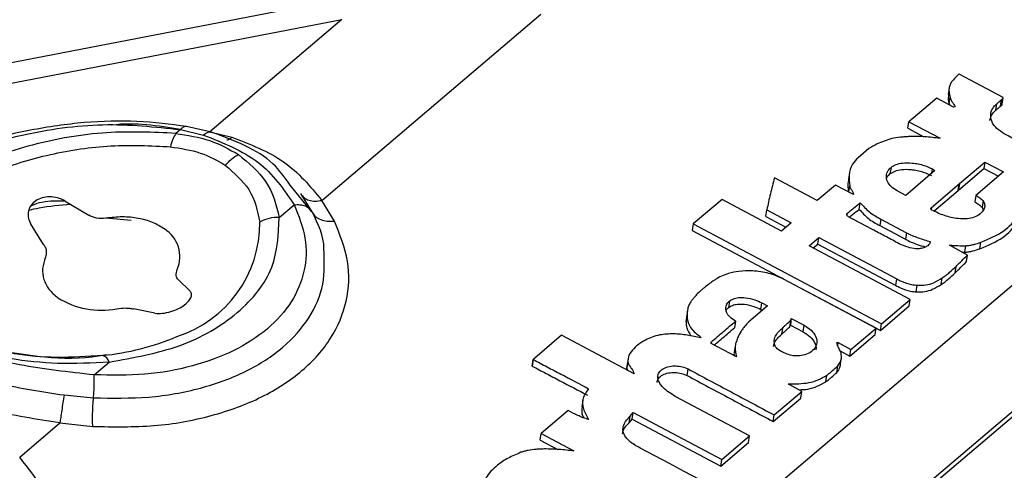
# Paper-space layout 'Sheet2' of a CAD drawing. Header units: millimetres. Extents: x 3 to 471, y 5 to 248.
# Tile 38 of 80: x 76.939 to 78.848, y 127.209 to 128.083. Entities that reach past the tile are written whole.
import ezdxf

# ---------------------------------------------------------------- set-up
doc = ezdxf.new("R2010")
doc.units = ezdxf.units.MM

psp = doc.layouts.new('Sheet2')

# ---------------------------------------------------------------- linework, layer by layer
at = {"color": 7, "linetype": 'Continuous', "lineweight": 25}
for p, q in [((77.5433, 128.1189), (75.2488, 127.6784)), ((75.2692, 127.6427), (77.5637, 128.0833)), ((77.5637, 128.0833), (77.3079, 127.8658)), ((77.5253, 127.7328), (77.9499, 128.0937)), ((78.8464, 127.9322), (78.7611, 127.9779)), ((78.7414, 127.9509), (78.7394, 127.9381)), ((78.7174, 127.9313), (78.6634, 127.8854)), ((78.7502, 127.9139), (78.7174, 127.9313)), ((78.7413, 127.9204), (78.7432, 127.9331)), ((78.841, 127.9153), (78.8429, 127.928)), ((78.8445, 127.9195), (78.8464, 127.9322)), ((77.0925, 126.063), (79.2781, 127.9208)), ((78.7413, 127.9204), (78.7421, 127.9181)), ((78.7531, 127.9145), (78.7502, 127.9139)), ((78.8319, 127.9076), (78.8339, 127.9203)), ((77.2509, 127.8702), (77.2421, 127.8628)), ((77.2509, 127.8702), (77.2961, 127.8596)), ((77.3111, 127.865), (77.263, 127.8761)), ((78.6615, 127.8726), (78.6634, 127.8854)), ((78.6615, 127.8726), (78.6924, 127.8562)), ((78.6634, 127.8854), (78.7239, 127.8532)), ((77.3079, 127.8658), (77.3507, 127.8555)), ((78.6288, 127.7969), (78.6268, 127.7841)), ((78.7599, 127.7527), (78.8089, 127.7944)), ((78.7618, 127.7654), (78.8109, 127.8071)), ((78.8109, 127.8071), (78.8089, 127.7944)), ((78.8089, 127.7944), (78.8369, 127.7795)), ((78.8109, 127.8071), (78.8468, 127.788)), ((78.4856, 127.7323), (78.4028, 127.7763)), ((78.5481, 127.7868), (78.5462, 127.7741)), ((78.7137, 127.7905), (78.6573, 127.7425)), ((78.8468, 127.788), (78.7934, 127.7426)), ((77.5061, 127.7108), (77.4639, 127.7626)), ((78.5212, 127.7626), (78.4856, 127.7323)), ((78.5561, 127.7445), (78.5212, 127.7626)), ((78.7072, 127.719), (78.7612, 127.7649)), ((78.7593, 127.7522), (78.7612, 127.7649)), ((78.7618, 127.7654), (78.7599, 127.7527)), ((78.7612, 127.7649), (78.7618, 127.7654)), ((77.5064, 127.7103), (77.4847, 127.7459)), ((78.3015, 127.7348), (78.2453, 127.6871)), ((78.4163, 127.6734), (78.3015, 127.7348)), ((78.6573, 127.7425), (78.6409, 127.7512)), ((78.7121, 127.7121), (78.7593, 127.7522)), ((78.7593, 127.7522), (78.7599, 127.7527)), ((78.7934, 127.7426), (78.7915, 127.7299)), ((77.0278, 127.7316), (77.0732, 127.7041)), ((77.4427, 127.6996), (77.4718, 127.7243)), ((77.5497, 127.6927), (77.5253, 127.7328)), ((78.5673, 127.7153), (78.5692, 127.728)), ((78.8072, 127.7323), (78.8053, 127.7196)), ((78.8053, 127.7196), (78.8075, 127.7141)), ((77.1553, 127.6935), (77.1063, 127.6983)), ((78.3862, 127.7015), (78.3882, 127.7142)), ((78.3862, 127.7015), (78.4251, 127.6809)), ((78.3882, 127.7142), (78.435, 127.6894)), ((78.6091, 127.6965), (78.6072, 127.6838)), ((78.6091, 127.6965), (78.6587, 127.6702)), ((76.9858, 127.6475), (76.9602, 127.6878)), ((78.2453, 127.6871), (78.2434, 127.6743)), ((78.2453, 127.6871), (78.6103, 127.4933)), ((78.435, 127.6894), (78.4163, 127.6734)), ((78.6072, 127.6838), (78.6568, 127.6575)), ((77.2856, 125.9821), (79.2781, 127.6757)), ((79.2781, 127.6646), (77.2936, 125.9778)), ((78.2434, 127.6743), (78.6084, 127.4806)), ((78.47, 127.6449), (78.4887, 127.6609)), ((78.4868, 127.6481), (78.4887, 127.6609)), ((78.4887, 127.6609), (78.6398, 127.5807)), ((78.6587, 127.6702), (78.6568, 127.6575)), ((78.6662, 127.5408), (78.47, 127.6449)), ((78.478, 127.6407), (78.4868, 127.6481)), ((78.4868, 127.6481), (78.6379, 127.5679)), ((78.777, 127.6268), (78.7422, 127.6457)), ((78.7719, 127.6322), (78.7738, 127.6449)), ((78.8013, 127.639), (78.8032, 127.6517)), ((78.767, 127.6322), (78.7719, 127.6322)), ((78.775, 127.6141), (78.777, 127.6268)), ((78.753, 127.5922), (78.7549, 127.6049)), ((78.726, 127.5699), (78.7279, 127.5826)), ((77.2473, 127.5788), (77.2693, 127.5576)), ((78.5999, 127.4851), (78.4205, 127.5803)), ((78.6379, 127.5679), (78.6398, 127.5807)), ((78.6778, 127.5554), (78.6798, 127.5681)), ((78.2511, 127.5484), (78.2514, 127.5502)), ((78.3154, 127.5374), (78.3135, 127.5247)), ((78.3896, 127.5282), (78.3524, 127.4966)), ((78.3767, 127.5212), (78.3786, 127.534)), ((78.3786, 127.534), (78.3896, 127.5282)), ((78.6084, 127.4806), (78.6642, 127.5281)), ((78.6103, 127.4933), (78.6662, 127.5408)), ((78.6642, 127.5281), (78.6662, 127.5408)), ((77.2017, 127.5139), (77.1598, 127.5222)), ((78.2315, 127.4971), (78.2334, 127.5098)), ((78.2325, 127.5065), (78.2315, 127.4971)), ((78.234, 127.5192), (78.2321, 127.5065)), ((78.3767, 127.5212), (78.3796, 127.5197)), ((78.3275, 127.4986), (78.3256, 127.4859)), ((78.4339, 127.4999), (78.432, 127.4872)), ((78.4355, 127.5038), (78.4336, 127.4911)), ((78.4336, 127.4911), (78.4586, 127.4778)), ((78.4355, 127.5038), (78.4606, 127.4905)), ((78.4586, 127.4778), (78.4606, 127.4905)), ((78.6084, 127.4806), (78.6103, 127.4933)), ((77.9897, 127.4711), (77.9379, 127.427)), ((78.1308, 127.3962), (77.9897, 127.4711)), ((78.4183, 127.4853), (78.4164, 127.4726)), ((78.5489, 127.4307), (78.5979, 127.4724)), ((78.5508, 127.4434), (78.5999, 127.4851)), ((78.5979, 127.4724), (78.5999, 127.4851)), ((78.3291, 127.4297), (78.2804, 127.4555)), ((78.3266, 127.4503), (78.3247, 127.4376)), ((78.5238, 127.4569), (78.5261, 127.457)), ((78.5254, 127.4521), (78.5261, 127.457)), ((78.5261, 127.457), (78.5508, 127.4434)), ((78.5299, 127.4411), (78.5489, 127.4307)), ((78.5311, 127.4156), (78.5331, 127.4283)), ((78.5489, 127.4307), (78.5508, 127.4434)), ((77.0837, 127.3944), (77.1128, 127.4192)), ((77.935, 127.4244), (77.9331, 127.4116)), ((77.9333, 127.4114), (77.9352, 127.4241)), ((78.1169, 127.4066), (78.1188, 127.4193)), ((78.1175, 127.4136), (78.1169, 127.4066)), ((78.1191, 127.4263), (78.1172, 127.4136)), ((78.5237, 127.3992), (78.5257, 127.412)), ((78.1169, 127.4066), (78.1184, 127.4028)), ((78.2333, 127.3931), (78.2352, 127.4058)), ((78.5022, 127.3809), (78.5041, 127.3937)), ((78.4561, 127.3623), (78.4324, 127.3748)), ((77.0254, 127.3554), (77.0825, 127.35)), ((78.3547, 127.276), (78.2118, 127.3519)), ((78.4024, 127.3166), (78.4561, 127.3623)), ((78.4542, 127.3495), (78.4561, 127.3623)), ((78.0311, 127.3451), (78.0292, 127.3324)), ((78.4005, 127.3039), (78.4542, 127.3495)), ((78.0027, 127.325), (77.9505, 127.2807)), ((78.121, 127.3014), (78.123, 127.3141)), ((78.123, 127.3141), (78.1291, 127.3212)), ((78.1272, 127.3085), (78.1291, 127.3212)), ((78.1291, 127.3212), (78.3007, 127.2301)), ((78.4005, 127.3039), (78.4024, 127.3166)), ((76.9394, 127.2348), (77.0174, 127.3011)), ((77.0174, 127.3011), (77.0811, 127.2944)), ((78.121, 127.3014), (78.1272, 127.3085)), ((78.1272, 127.3085), (78.2987, 127.2174)), ((77.9486, 127.2679), (77.9505, 127.2807)), ((77.9505, 127.2807), (78.0138, 127.2471)), ((78.3007, 127.2301), (78.3547, 127.276)), ((78.3527, 127.2633), (78.3547, 127.276)), ((77.9486, 127.2679), (77.9828, 127.2498)), ((78.2987, 127.2174), (78.3527, 127.2633)), ((78.2987, 127.2174), (78.3007, 127.2301))]:
    psp.add_line(p, q, dxfattribs=at)
at = {"color": 8, "linetype": 'Continuous', "lineweight": 25}
for p, q in [((78.7082, 127.7858), (78.7094, 127.7937)), ((78.547, 127.7492), (78.5487, 127.7609)), ((78.7072, 127.719), (78.7066, 127.7151)), ((78.5437, 127.7076), (78.5432, 127.7046)), ((78.2807, 127.4588), (78.2803, 127.4563))]:
    psp.add_line(p, q, dxfattribs=at)
at = {"color": 7, "linetype": 'Continuous', "lineweight": 25, "flags": 128}
for points in [[(78.586, 127.8334), (78.5807, 127.8289), (78.5755, 127.8245), (78.565, 127.8156)], [(78.256, 127.1922), (78.2277, 127.2072), (78.1994, 127.2223), (78.1427, 127.2524)]]:
    psp.add_lwpolyline(points, dxfattribs=at)
at = {"color": 7, "linetype": 'Continuous', "lineweight": 25}
for centre, radius, start, end in [((77.4391, 127.6291), 0.0706, 87.1132, 118.9935), ((77.1863, 127.6236), 0.0636, 336.8305, 57.7273), ((77.0971, 127.6773), 0.1575, 238.0174, 281.1768), ((77.0509, 127.9257), 0.4962, 275.731, 292.9324), ((77.0957, 127.4151), 0.0175, 13.4673, 74.5952)]:
    psp.add_arc(centre, radius, start, end, dxfattribs=at)
at = {"color": 8, "linetype": 'Continuous', "lineweight": 25}
psp.add_arc((77.1744, 127.6884), 0.2305, 287.6283, 0.5967, dxfattribs=at)
at = {"color": 7, "linetype": 'Continuous', "lineweight": 25}
for points, knots in [([(78.7555, 127.9731), (78.7503, 127.9676), (78.7402, 127.9572), (78.7407, 127.9422), (78.7428, 127.9346), (78.7432, 127.9331)], [0, 0, 0, 0, 0.468788, 0.896579, 1, 1, 1, 1]), ([(78.7611, 127.9779), (78.7607, 127.9775), (78.7597, 127.9767), (78.7579, 127.9751), (78.7564, 127.9739), (78.7555, 127.9731)], [0, 0, 0, 0, 0.250006, 0.500012, 1, 1, 1, 1]), ([(78.7405, 127.938), (78.7399, 127.9337), (78.7391, 127.9278), (78.7408, 127.9219), (78.7413, 127.9204)], [0, 0, 0, 0, 0.748702, 1, 1, 1, 1]), ([(78.7432, 127.9331), (78.7437, 127.9315), (78.7449, 127.9283), (78.7485, 127.9221), (78.7513, 127.9175), (78.7531, 127.9145)], [0, 0, 0, 0, 0.254028, 0.50758, 1, 1, 1, 1]), ([(78.8339, 127.9203), (78.8346, 127.9209), (78.8361, 127.9222), (78.8391, 127.9248), (78.8414, 127.9267), (78.8429, 127.928)], [0, 0, 0, 0, 0.250035, 0.50007, 1, 1, 1, 1]), ([(78.8429, 127.928), (78.8433, 127.9283), (78.8442, 127.929), (78.8455, 127.9303), (78.8463, 127.9314), (78.8464, 127.9321), (78.8464, 127.9322)], [0, 0, 0, 0, 0.278181, 0.556536, 0.950401, 1, 1, 1, 1]), ([(78.8207, 127.8879), (78.8215, 127.8916), (78.8231, 127.8988), (78.829, 127.9047), (78.8319, 127.9076)], [0, 0, 0, 0, 0.506975, 1, 1, 1, 1]), ([(78.8485, 127.8617), (78.8433, 127.865), (78.8329, 127.8717), (78.8236, 127.8849), (78.8209, 127.8986), (78.8248, 127.911), (78.831, 127.9174), (78.8339, 127.9203)], [0, 0, 0, 0, 0.204565, 0.408468, 0.625161, 0.830178, 1, 1, 1, 1]), ([(78.8319, 127.9076), (78.8327, 127.9082), (78.8342, 127.9095), (78.8372, 127.9121), (78.8395, 127.914), (78.841, 127.9153)], [0, 0, 0, 0, 0.250035, 0.50007, 1, 1, 1, 1]), ([(78.841, 127.9153), (78.8414, 127.9156), (78.8422, 127.9163), (78.8436, 127.9175), (78.8444, 127.9186), (78.8444, 127.9194), (78.8445, 127.9195)], [0, 0, 0, 0, 0.278181, 0.556536, 0.950401, 1, 1, 1, 1]), ([(77.263, 127.8761), (77.2314, 127.8802), (77.1682, 127.8885), (77.064, 127.8857), (76.9606, 127.8701), (76.89, 127.8545), (76.859, 127.8417), (76.8583, 127.8414)], [0, 0, 0, 0, 0.247456, 0.495363, 0.744102, 0.994027, 1, 1, 1, 1]), ([(76.7673, 127.4592), (76.7311, 127.4756), (76.659, 127.5083), (76.6121, 127.5834), (76.62, 127.6658), (76.6846, 127.7469), (76.7967, 127.816), (76.9417, 127.8636), (77.1031, 127.8859), (77.2015, 127.8754), (77.2509, 127.8702)], [0, 0, 0, 0, 0.126102, 0.251494, 0.376031, 0.5, 0.623969, 0.748507, 0.873898, 1, 1, 1, 1]), ([(77.2421, 127.8628), (77.1978, 127.8648), (77.1065, 127.869), (76.9614, 127.8437), (76.8323, 127.7971), (76.7339, 127.7344), (76.6734, 127.6621), (76.6588, 127.5865), (76.6915, 127.5162), (76.7484, 127.4828), (76.776, 127.4666)], [0, 0, 0, 0, 0.121431, 0.25, 0.378569, 0.5, 0.621431, 0.75, 0.878569, 1, 1, 1, 1]), ([(77.2421, 127.8628), (77.2401, 127.8594), (77.236, 127.8525), (77.2331, 127.8421), (77.2316, 127.8368)], [0, 0, 0, 0, 0.5000664, 1, 1, 1, 1]), ([(77.2421, 127.8628), (77.2649, 127.8592), (77.3107, 127.8519), (77.3459, 127.8318), (77.3635, 127.8217)], [0, 0, 0, 0, 0.49796, 1, 1, 1, 1]), ([(77.2961, 127.8596), (77.3341, 127.8444), (77.4107, 127.8136), (77.4513, 127.7542), (77.4718, 127.7243)], [0, 0, 0, 0, 0.4962147, 1, 1, 1, 1]), ([(77.4639, 127.7626), (77.4536, 127.777), (77.4194, 127.825), (77.3563, 127.8484), (77.3123, 127.8647)], [0, 0, 0, 0, 0.301025, 1, 1, 1, 1]), ([(77.3507, 127.8555), (77.3863, 127.8417), (77.4584, 127.8136), (77.5028, 127.76), (77.5253, 127.7328)], [0, 0, 0, 0, 0.494257, 1, 1, 1, 1]), ([(78.6301, 127.8526), (78.6252, 127.8511), (78.6154, 127.8481), (78.6003, 127.8418), (78.5912, 127.8364), (78.586, 127.8334)], [0, 0, 0, 0, 0.302926, 0.603819, 1, 1, 1, 1]), ([(78.665, 127.8565), (78.662, 127.8564), (78.6559, 127.856), (78.6441, 127.8552), (78.6356, 127.8537), (78.6301, 127.8526)], [0, 0, 0, 0, 0.252028, 0.50411, 1, 1, 1, 1]), ([(78.7239, 127.8532), (78.7189, 127.8537), (78.709, 127.8548), (78.6892, 127.8569), (78.6746, 127.8567), (78.665, 127.8565)], [0, 0, 0, 0, 0.2524996, 0.5050207, 1, 1, 1, 1]), ([(78.9686, 127.7979), (78.9586, 127.8032), (78.9385, 127.8138), (78.8985, 127.8351), (78.8685, 127.851), (78.8485, 127.8617)], [0, 0, 0, 0, 0.250004, 0.500007, 1, 1, 1, 1]), ([(77.2316, 127.8368), (77.2517, 127.8337), (77.2922, 127.8275), (77.3228, 127.8097), (77.3382, 127.8007)], [0, 0, 0, 0, 0.49777, 1, 1, 1, 1]), ([(77.3382, 127.8007), (77.3421, 127.8051), (77.3499, 127.814), (77.359, 127.8191), (77.3635, 127.8217)], [0, 0, 0, 0, 0.5, 1, 1, 1, 1]), ([(77.3635, 127.8217), (77.3834, 127.8052), (77.4252, 127.7703), (77.4367, 127.7239), (77.4427, 127.6996)], [0, 0, 0, 0, 0.475174, 1, 1, 1, 1]), ([(78.565, 127.8156), (78.561, 127.8115), (78.5513, 127.8017), (78.5463, 127.7825), (78.5479, 127.768), (78.5487, 127.7609)], [0, 0, 0, 0, 0.2615845, 0.634126, 1, 1, 1, 1]), ([(77.3382, 127.8007), (77.3554, 127.7858), (77.3918, 127.7542), (77.4004, 127.7127), (77.4049, 127.6908)], [0, 0, 0, 0, 0.471767, 1, 1, 1, 1]), ([(78.6409, 127.7512), (78.6367, 127.7539), (78.6285, 127.7592), (78.6211, 127.7696), (78.619, 127.7805), (78.622, 127.79), (78.6267, 127.7948), (78.6288, 127.7969)], [0, 0, 0, 0, 0.2089987, 0.4173959, 0.6366015, 0.845091, 1, 1, 1, 1]), ([(78.6268, 127.7841), (78.6299, 127.7861), (78.636, 127.7902), (78.6504, 127.7933), (78.6694, 127.7931), (78.69, 127.789), (78.7022, 127.7834), (78.7074, 127.781)], [0, 0, 0, 0, 0.156592, 0.31262, 0.524779, 0.797791, 1, 1, 1, 1]), ([(78.6288, 127.7969), (78.6318, 127.7989), (78.6379, 127.8029), (78.6523, 127.806), (78.6713, 127.8058), (78.6919, 127.8017), (78.7042, 127.7961), (78.7094, 127.7937)], [0, 0, 0, 0, 0.156592, 0.31262, 0.524779, 0.797791, 1, 1, 1, 1]), ([(78.7094, 127.7937), (78.7098, 127.7935), (78.7104, 127.7932), (78.7111, 127.7926), (78.7113, 127.792), (78.7116, 127.7914), (78.7125, 127.7909), (78.7132, 127.7907), (78.7137, 127.7905)], [0, 0, 0, 0, 0.2148233, 0.3558154, 0.4954621, 0.6359424, 0.7577148, 1, 1, 1, 1]), ([(78.4028, 127.7763), (78.4015, 127.7711), (78.399, 127.7608), (78.3933, 127.7402), (78.3902, 127.7246), (78.3882, 127.7142)], [0, 0, 0, 0, 0.250814, 0.5016074, 1, 1, 1, 1]), ([(78.5471, 127.7739), (78.5466, 127.7724), (78.5437, 127.7643), (78.5454, 127.7554), (78.5468, 127.7482)], [0, 0, 0, 0, 0.1744, 1, 1, 1, 1]), ([(78.6208, 127.7762), (78.6209, 127.7767), (78.6218, 127.7797), (78.6246, 127.7821), (78.6268, 127.7841)], [0, 0, 0, 0, 0.178673, 1, 1, 1, 1]), ([(78.5487, 127.7609), (78.5494, 127.7589), (78.5505, 127.7551), (78.5545, 127.7498), (78.5556, 127.7463), (78.5561, 127.7445)], [0, 0, 0, 0, 0.361536, 0.679104, 1, 1, 1, 1]), ([(77.0278, 127.7316), (77.0229, 127.7339), (77.0135, 127.7385), (76.9975, 127.7404), (76.9828, 127.7383), (76.9702, 127.7325), (76.9608, 127.7235), (76.9558, 127.7124), (76.955, 127.6999), (76.9584, 127.692), (76.9602, 127.6878)], [0, 0, 0, 0, 0.138248, 0.266041, 0.388638, 0.506414, 0.624709, 0.748347, 0.865406, 1, 1, 1, 1]), ([(77.4847, 127.7459), (77.4865, 127.7431), (77.4903, 127.7376), (77.5, 127.7326), (77.5119, 127.7306), (77.5209, 127.7321), (77.5253, 127.7328)], [0, 0, 0, 0, 0.244956, 0.49966, 0.754544, 1, 1, 1, 1]), ([(78.7934, 127.7426), (78.7947, 127.7418), (78.7971, 127.74), (78.8021, 127.7368), (78.8052, 127.7341), (78.8072, 127.7323)], [0, 0, 0, 0, 0.2612118, 0.5224326, 1, 1, 1, 1]), ([(76.9573, 127.7139), (76.9638, 127.7154), (76.99, 127.7217), (77.0176, 127.7237), (77.0383, 127.7252)], [0, 0, 0, 0, 0.24874, 1, 1, 1, 1]), ([(77.0248, 127.7315), (77.0182, 127.7315), (76.9971, 127.7317), (76.9746, 127.7283), (76.9617, 127.7221), (76.9609, 127.7217)], [0, 0, 0, 0, 0.298169, 0.955972, 1, 1, 1, 1]), ([(77.4718, 127.7243), (77.4803, 127.7027), (77.4974, 127.6597), (77.4941, 127.5951), (77.4694, 127.535), (77.4228, 127.4823), (77.3573, 127.4397), (77.276, 127.4097), (77.1832, 127.3926), (77.1169, 127.3938), (77.0837, 127.3944)], [0, 0, 0, 0, 0.125736, 0.250914, 0.375596, 0.5, 0.624404, 0.749086, 0.874264, 1, 1, 1, 1]), ([(77.4718, 127.7243), (77.4755, 127.7245), (77.4832, 127.725), (77.4933, 127.7224), (77.5016, 127.7176), (77.5048, 127.7127), (77.5064, 127.7103)], [0, 0, 0, 0, 0.2448534, 0.4996339, 0.7546082, 1, 1, 1, 1]), ([(78.5437, 127.7076), (78.5457, 127.7093), (78.5497, 127.7129), (78.5584, 127.7196), (78.5649, 127.7247), (78.5692, 127.728)], [0, 0, 0, 0, 0.250223, 0.500396, 1, 1, 1, 1]), ([(78.5479, 127.7001), (78.55, 127.7018), (78.5564, 127.7069), (78.563, 127.712), (78.5673, 127.7153)], [0, 0, 0, 0, 0.3325119, 1, 1, 1, 1]), ([(78.5673, 127.7153), (78.57, 127.7123), (78.5755, 127.7063), (78.5872, 127.6949), (78.5992, 127.6882), (78.6072, 127.6838)], [0, 0, 0, 0, 0.255748, 0.511999, 1, 1, 1, 1]), ([(78.5692, 127.728), (78.572, 127.725), (78.5774, 127.7191), (78.5891, 127.7076), (78.6012, 127.7009), (78.6091, 127.6965)], [0, 0, 0, 0, 0.255748, 0.511999, 1, 1, 1, 1]), ([(78.7079, 127.7139), (78.7076, 127.7141), (78.7069, 127.7145), (78.7063, 127.7156), (78.7061, 127.7168), (78.7064, 127.7181), (78.707, 127.7188), (78.7072, 127.719)], [0, 0, 0, 0, 0.134229, 0.305409, 0.560899, 0.827376, 1, 1, 1, 1]), ([(78.7915, 127.7299), (78.7927, 127.729), (78.7952, 127.7273), (78.8002, 127.724), (78.8033, 127.7213), (78.8053, 127.7196)], [0, 0, 0, 0, 0.261212, 0.522433, 1, 1, 1, 1]), ([(78.8072, 127.7323), (78.8085, 127.7298), (78.8112, 127.7246), (78.8102, 127.7161), (78.8054, 127.7102), (78.8016, 127.7069), (78.8007, 127.706)], [0, 0, 0, 0, 0.271435, 0.542815, 0.883379, 1, 1, 1, 1]), ([(78.8032, 127.6517), (78.819, 127.6583), (78.8486, 127.6709), (78.8715, 127.6957), (78.8777, 127.7115), (78.8797, 127.7167)], [0, 0, 0, 0, 0.432677, 0.815464, 1, 1, 1, 1]), ([(77.1063, 127.6983), (77.1001, 127.6978), (77.0882, 127.6969), (77.0781, 127.7018), (77.0732, 127.7041)], [0, 0, 0, 0, 0.515195, 1, 1, 1, 1]), ([(77.1128, 127.4192), (77.16, 127.4277), (77.2571, 127.4453), (77.3679, 127.5115), (77.4382, 127.5992), (77.4412, 127.6667), (77.4427, 127.6996)], [0, 0, 0, 0, 0.24292, 0.5, 0.75708, 1, 1, 1, 1]), ([(77.5064, 127.7103), (77.5083, 127.7073), (77.5123, 127.7011), (77.5227, 127.6951), (77.5354, 127.6918), (77.545, 127.6924), (77.5497, 127.6927)], [0, 0, 0, 0, 0.245123, 0.5, 0.754877, 1, 1, 1, 1]), ([(77.5291, 127.6398), (77.5291, 127.6399), (77.5298, 127.6631), (77.5181, 127.6867), (77.5064, 127.7103)], [0, 0, 0, 0, 0.002137, 1, 1, 1, 1]), ([(78.5463, 127.701), (78.5458, 127.7013), (78.5444, 127.7022), (78.5432, 127.704), (78.5428, 127.7057), (78.5431, 127.707), (78.5435, 127.7074), (78.5437, 127.7076)], [0, 0, 0, 0, 0.192672, 0.476086, 0.764456, 0.921399, 1, 1, 1, 1]), ([(78.6446, 127.6488), (78.6364, 127.6532), (78.62, 127.6618), (78.5871, 127.6792), (78.5626, 127.6923), (78.5463, 127.701)], [0, 0, 0, 0, 0.250005, 0.500011, 1, 1, 1, 1]), ([(78.8007, 127.706), (78.7974, 127.7039), (78.7909, 127.6995), (78.776, 127.6963), (78.7558, 127.697), (78.7317, 127.7027), (78.7159, 127.7101), (78.7079, 127.7139)], [0, 0, 0, 0, 0.1459648, 0.2920901, 0.4669198, 0.7290109, 1, 1, 1, 1]), ([(78.8013, 127.639), (78.817, 127.6456), (78.8467, 127.6582), (78.8696, 127.683), (78.8758, 127.6988), (78.8778, 127.704)], [0, 0, 0, 0, 0.432677, 0.815464, 1, 1, 1, 1]), ([(77.0811, 127.2944), (77.1211, 127.2937), (77.2011, 127.2922), (77.313, 127.3128), (77.4113, 127.3491), (77.4905, 127.4006), (77.5468, 127.4643), (77.5766, 127.5369), (77.5806, 127.6148), (77.56, 127.6667), (77.5497, 127.6927)], [0, 0, 0, 0, 0.125367, 0.250646, 0.375443, 0.500007, 0.624572, 0.749368, 0.874651, 1, 1, 1, 1]), ([(78.6568, 127.6575), (78.6604, 127.6556), (78.6675, 127.6519), (78.6806, 127.6468), (78.6902, 127.6441), (78.6957, 127.6425)], [0, 0, 0, 0, 0.2989523, 0.5982591, 1, 1, 1, 1]), ([(78.6587, 127.6702), (78.6623, 127.6684), (78.6694, 127.6647), (78.6849, 127.6587), (78.697, 127.6552), (78.705, 127.653)], [0, 0, 0, 0, 0.2536982, 0.5076972, 1, 1, 1, 1]), ([(76.9858, 127.6475), (76.9871, 127.6454), (76.9897, 127.6411), (76.9919, 127.6325), (76.9903, 127.6264), (76.9892, 127.6225)], [0, 0, 0, 0, 0.262427, 0.526596, 1, 1, 1, 1]), ([(78.6999, 127.6449), (78.6979, 127.6435), (78.694, 127.6408), (78.6855, 127.6389), (78.6746, 127.6389), (78.66, 127.6416), (78.6502, 127.6462), (78.6446, 127.6488)], [0, 0, 0, 0, 0.149055, 0.298, 0.4465, 0.685153, 1, 1, 1, 1]), ([(78.705, 127.653), (78.7048, 127.6522), (78.7044, 127.6506), (78.7029, 127.6478), (78.701, 127.646), (78.6999, 127.6449)], [0, 0, 0, 0, 0.265688, 0.53099, 1, 1, 1, 1]), ([(78.7422, 127.6457), (78.7449, 127.6457), (78.7502, 127.6456), (78.7608, 127.6448), (78.7686, 127.6448), (78.7738, 127.6449)], [0, 0, 0, 0, 0.2536373, 0.5068175, 1, 1, 1, 1]), ([(78.7719, 127.6322), (78.7746, 127.6324), (78.78, 127.633), (78.7899, 127.6353), (78.7968, 127.6375), (78.8013, 127.639)], [0, 0, 0, 0, 0.255436, 0.510577, 1, 1, 1, 1]), ([(78.7738, 127.6449), (78.7765, 127.6452), (78.7819, 127.6457), (78.7918, 127.648), (78.7987, 127.6502), (78.8032, 127.6517)], [0, 0, 0, 0, 0.255436, 0.510577, 1, 1, 1, 1]), ([(78.7549, 127.6049), (78.7568, 127.6067), (78.7605, 127.6103), (78.7678, 127.6177), (78.7733, 127.6232), (78.777, 127.6268)], [0, 0, 0, 0, 0.250087, 0.500164, 1, 1, 1, 1]), ([(78.7279, 127.5826), (78.7305, 127.5843), (78.7356, 127.5877), (78.7446, 127.5952), (78.7508, 127.601), (78.7549, 127.6049)], [0, 0, 0, 0, 0.251905, 0.50368, 1, 1, 1, 1]), ([(78.753, 127.5922), (78.7549, 127.594), (78.7586, 127.5976), (78.7659, 127.605), (78.7714, 127.6104), (78.775, 127.6141)], [0, 0, 0, 0, 0.250087, 0.500164, 1, 1, 1, 1]), ([(77.2473, 127.5788), (77.2462, 127.58), (77.244, 127.5824), (77.2419, 127.5888), (77.2436, 127.5946), (77.2447, 127.5986)], [0, 0, 0, 0, 0.2441039, 0.4895325, 1, 1, 1, 1]), ([(78.3339, 127.5952), (78.3271, 127.5941), (78.3096, 127.5911), (78.2888, 127.5804), (78.2763, 127.5709), (78.2707, 127.5667)], [0, 0, 0, 0, 0.2617566, 0.668256, 1, 1, 1, 1]), ([(78.4205, 127.5803), (78.4111, 127.5843), (78.3924, 127.5924), (78.3616, 127.597), (78.3426, 127.5958), (78.3339, 127.5952)], [0, 0, 0, 0, 0.351977, 0.702723, 1, 1, 1, 1]), ([(78.6798, 127.5681), (78.6854, 127.5681), (78.6968, 127.568), (78.7136, 127.5733), (78.7226, 127.5792), (78.7279, 127.5826)], [0, 0, 0, 0, 0.29323, 0.585483, 1, 1, 1, 1]), ([(78.726, 127.5699), (78.7285, 127.5716), (78.7337, 127.575), (78.7427, 127.5825), (78.7489, 127.5883), (78.753, 127.5922)], [0, 0, 0, 0, 0.251905, 0.50368, 1, 1, 1, 1]), ([(78.2707, 127.5667), (78.269, 127.5654), (78.2656, 127.5627), (78.2594, 127.5571), (78.2546, 127.553), (78.2514, 127.5502)], [0, 0, 0, 0, 0.250891, 0.501668, 1, 1, 1, 1]), ([(78.6379, 127.5679), (78.641, 127.5663), (78.6497, 127.5617), (78.6634, 127.5569), (78.6741, 127.5558), (78.6778, 127.5554)], [0, 0, 0, 0, 0.258439, 0.737124, 1, 1, 1, 1]), ([(78.6398, 127.5807), (78.6429, 127.579), (78.6516, 127.5744), (78.6653, 127.5696), (78.676, 127.5685), (78.6798, 127.5681)], [0, 0, 0, 0, 0.258439, 0.737124, 1, 1, 1, 1]), ([(78.6778, 127.5554), (78.6835, 127.5554), (78.6949, 127.5553), (78.7117, 127.5606), (78.7207, 127.5665), (78.726, 127.5699)], [0, 0, 0, 0, 0.29323, 0.585483, 1, 1, 1, 1]), ([(77.2017, 127.5139), (77.2064, 127.5137), (77.2157, 127.5132), (77.2321, 127.5166), (77.2473, 127.5225), (77.2596, 127.5299), (77.2681, 127.5379), (77.2727, 127.5459), (77.273, 127.5527), (77.2704, 127.5561), (77.2693, 127.5576)], [0, 0, 0, 0, 0.142965, 0.285132, 0.417358, 0.53984, 0.657733, 0.777418, 0.903955, 1, 1, 1, 1]), ([(78.249, 127.5463), (78.2482, 127.5455), (78.2467, 127.5437), (78.2437, 127.5403), (78.2417, 127.5376), (78.2404, 127.5358)], [0, 0, 0, 0, 0.250379, 0.500763, 1, 1, 1, 1]), ([(78.2514, 127.5502), (78.2515, 127.5501), (78.2517, 127.5497), (78.2516, 127.5491), (78.2511, 127.5483), (78.2501, 127.5474), (78.2494, 127.5467), (78.249, 127.5463)], [0, 0, 0, 0, 0.110603, 0.220932, 0.414744, 0.707164, 1, 1, 1, 1]), ([(78.3154, 127.5374), (78.3178, 127.539), (78.3226, 127.5423), (78.3337, 127.5447), (78.3482, 127.5443), (78.3642, 127.5408), (78.3741, 127.5361), (78.3786, 127.534)], [0, 0, 0, 0, 0.15874, 0.317537, 0.511831, 0.772709, 1, 1, 1, 1]), ([(77.1277, 127.5228), (77.1333, 127.5235), (77.1419, 127.5244), (77.1527, 127.5238), (77.1574, 127.5227), (77.1598, 127.5222)], [0, 0, 0, 0, 0.476151, 0.737566, 1, 1, 1, 1]), ([(78.2404, 127.5358), (78.2391, 127.5338), (78.2367, 127.5296), (78.2339, 127.5209), (78.2336, 127.5142), (78.2334, 127.5098)], [0, 0, 0, 0, 0.255827, 0.511554, 1, 1, 1, 1]), ([(78.3275, 127.4986), (78.3236, 127.5011), (78.3159, 127.506), (78.3092, 127.5156), (78.3078, 127.5252), (78.3105, 127.5326), (78.3141, 127.5362), (78.3154, 127.5374)], [0, 0, 0, 0, 0.229066, 0.45809, 0.681043, 0.890818, 1, 1, 1, 1]), ([(78.3095, 127.5196), (78.3096, 127.52), (78.3103, 127.5219), (78.3121, 127.5235), (78.3135, 127.5247)], [0, 0, 0, 0, 0.235349, 1, 1, 1, 1]), ([(78.3135, 127.5247), (78.3159, 127.5263), (78.3207, 127.5296), (78.3318, 127.532), (78.3463, 127.5316), (78.3623, 127.528), (78.3721, 127.5234), (78.3767, 127.5212)], [0, 0, 0, 0, 0.15874, 0.317537, 0.511831, 0.772709, 1, 1, 1, 1]), ([(78.2334, 127.5098), (78.2336, 127.5059), (78.234, 127.4967), (78.2405, 127.4841), (78.2506, 127.4748), (78.258, 127.47), (78.2599, 127.467), (78.2604, 127.4661)], [0, 0, 0, 0, 0.25216, 0.599593, 0.799172, 0.941726, 1, 1, 1, 1]), ([(78.2315, 127.4971), (78.2316, 127.4932), (78.2318, 127.484), (78.2377, 127.4751), (78.241, 127.47)], [0, 0, 0, 0, 0.427742, 1, 1, 1, 1]), ([(78.2807, 127.4588), (78.2846, 127.4622), (78.2924, 127.4688), (78.308, 127.482), (78.3197, 127.492), (78.3275, 127.4986)], [0, 0, 0, 0, 0.250077, 0.50011, 1, 1, 1, 1]), ([(78.2862, 127.4524), (78.2876, 127.4536), (78.293, 127.4582), (78.3061, 127.4693), (78.3178, 127.4793), (78.3256, 127.4859)], [0, 0, 0, 0, 0.108034, 0.405426, 1, 1, 1, 1]), ([(78.3474, 127.4911), (78.3457, 127.4891), (78.3424, 127.4851), (78.3363, 127.4769), (78.3333, 127.4704), (78.3313, 127.466)], [0, 0, 0, 0, 0.25233, 0.504732, 1, 1, 1, 1]), ([(78.3524, 127.4966), (78.352, 127.4961), (78.3512, 127.4952), (78.3495, 127.4934), (78.3482, 127.492), (78.3474, 127.4911)], [0, 0, 0, 0, 0.250175, 0.500351, 1, 1, 1, 1]), ([(78.4164, 127.4726), (78.4176, 127.4739), (78.4202, 127.4764), (78.4258, 127.481), (78.4295, 127.4847), (78.432, 127.4872)], [0, 0, 0, 0, 0.251651, 0.503179, 1, 1, 1, 1]), ([(78.4183, 127.4853), (78.4196, 127.4866), (78.4221, 127.4891), (78.4277, 127.4937), (78.4314, 127.4974), (78.4339, 127.4999)], [0, 0, 0, 0, 0.251651, 0.503179, 1, 1, 1, 1]), ([(78.4606, 127.4905), (78.4653, 127.4874), (78.475, 127.4813), (78.4838, 127.4693), (78.4862, 127.4569), (78.4818, 127.4456), (78.4722, 127.4371), (78.4595, 127.432), (78.4459, 127.4308), (78.433, 127.4322), (78.4256, 127.4353), (78.4219, 127.4369)], [0, 0, 0, 0, 0.127733, 0.257309, 0.391346, 0.510752, 0.630242, 0.743373, 0.82998, 0.916481, 1, 1, 1, 1]), ([(78.432, 127.4872), (78.4322, 127.4875), (78.4327, 127.4881), (78.4331, 127.4894), (78.4334, 127.4904), (78.4336, 127.4911)], [0, 0, 0, 0, 0.252003, 0.502899, 1, 1, 1, 1]), ([(78.4339, 127.4999), (78.4341, 127.5002), (78.4346, 127.5008), (78.435, 127.5021), (78.4353, 127.5031), (78.4355, 127.5038)], [0, 0, 0, 0, 0.2520025, 0.5028994, 1, 1, 1, 1]), ([(77.1128, 127.4192), (77.0796, 127.4174), (77.0163, 127.414), (76.9223, 127.4242), (76.8392, 127.4416), (76.797, 127.4583), (76.776, 127.4666)], [0, 0, 0, 0, 0.278072, 0.530864, 0.766917, 1, 1, 1, 1]), ([(78.2075, 127.474), (78.1982, 127.4737), (78.1778, 127.473), (78.1492, 127.4617), (78.1292, 127.4463), (78.1188, 127.4308), (78.1188, 127.4225), (78.1188, 127.4193)], [0, 0, 0, 0, 0.197493, 0.432834, 0.731117, 0.895887, 1, 1, 1, 1]), ([(78.2604, 127.4661), (78.256, 127.467), (78.2471, 127.4688), (78.2296, 127.4726), (78.2163, 127.4734), (78.2075, 127.474)], [0, 0, 0, 0, 0.253522, 0.507044, 1, 1, 1, 1]), ([(78.4012, 127.4497), (78.4016, 127.452), (78.4032, 127.4607), (78.4108, 127.4676), (78.4164, 127.4726)], [0, 0, 0, 0, 0.273616, 1, 1, 1, 1]), ([(78.405, 127.4489), (78.4037, 127.4524), (78.4012, 127.4594), (78.405, 127.4725), (78.4131, 127.4803), (78.4183, 127.4853)], [0, 0, 0, 0, 0.260238, 0.519177, 1, 1, 1, 1]), ([(78.4586, 127.4778), (78.4635, 127.4747), (78.4732, 127.4686), (78.4814, 127.4566), (78.4846, 127.4475), (78.4829, 127.4433), (78.4828, 127.443)], [0, 0, 0, 0, 0.31874, 0.642079, 0.97655, 1, 1, 1, 1]), ([(78.2804, 127.4555), (78.2804, 127.4559), (78.2802, 127.4565), (78.28, 127.4576), (78.2802, 127.4584), (78.2806, 127.4587), (78.2807, 127.4588)], [0, 0, 0, 0, 0.296581, 0.59358, 0.894276, 1, 1, 1, 1]), ([(78.3313, 127.466), (78.3302, 127.4631), (78.328, 127.4571), (78.3251, 127.4451), (78.3275, 127.4358), (78.3291, 127.4297)], [0, 0, 0, 0, 0.255602, 0.511585, 1, 1, 1, 1]), ([(78.4219, 127.4369), (78.4195, 127.4381), (78.4138, 127.4409), (78.4076, 127.4449), (78.4055, 127.4482), (78.405, 127.4489)], [0, 0, 0, 0, 0.353866, 0.853208, 1, 1, 1, 1]), ([(78.5331, 127.4283), (78.5327, 127.4317), (78.5321, 127.4382), (78.5264, 127.4476), (78.5247, 127.4538), (78.5238, 127.4569)], [0, 0, 0, 0, 0.352747, 0.676236, 1, 1, 1, 1]), ([(77.0837, 127.3944), (77.0345, 127.3999), (76.9368, 127.4108), (76.8515, 127.4341), (76.8092, 127.4457)], [0, 0, 0, 0, 0.503786, 1, 1, 1, 1]), ([(77.1004, 127.432), (77.0709, 127.43), (77.0149, 127.4264), (76.9497, 127.4309), (76.92, 127.4374), (76.9154, 127.4384)], [0, 0, 0, 0, 0.484972, 0.920321, 1, 1, 1, 1]), ([(76.9155, 127.4394), (76.9393, 127.4356), (76.9978, 127.4261), (77.0632, 127.4255), (77.1029, 127.4329), (77.108, 127.4339)], [0, 0, 0, 0, 0.3742575, 0.9184136, 1, 1, 1, 1]), ([(78.3249, 127.4375), (78.3246, 127.4368), (78.3241, 127.4349), (78.3246, 127.433), (78.3249, 127.4319)], [0, 0, 0, 0, 0.435187, 1, 1, 1, 1]), ([(78.5257, 127.412), (78.5267, 127.4132), (78.5287, 127.4158), (78.5317, 127.4212), (78.5325, 127.4255), (78.5331, 127.4283)], [0, 0, 0, 0, 0.255254, 0.510565, 1, 1, 1, 1]), ([(77.9331, 127.4116), (77.9331, 127.4116), (77.9331, 127.4116), (77.9331, 127.4115), (77.9332, 127.4114), (77.9333, 127.4114), (77.9333, 127.4114)], [0, 0, 0, 0, 0.248065, 0.518357, 0.787982, 1, 1, 1, 1]), ([(77.9333, 127.4114), (77.9422, 127.4067), (77.96, 127.3972), (77.9958, 127.3784), (78.0226, 127.3643), (78.0406, 127.3549)], [0, 0, 0, 0, 0.2500013, 0.5000025, 1, 1, 1, 1]), ([(77.9379, 127.427), (77.9375, 127.4266), (77.937, 127.4259), (77.9361, 127.4252), (77.9355, 127.4249), (77.9352, 127.4247), (77.9351, 127.4245), (77.935, 127.4244), (77.935, 127.4243), (77.9351, 127.4242), (77.9351, 127.4242), (77.9352, 127.4241), (77.9352, 127.4241)], [0, 0, 0, 0, 0.396759, 0.679797, 0.768816, 0.828797, 0.891445, 0.919847, 0.943775, 0.963986, 0.984147, 1, 1, 1, 1]), ([(77.9352, 127.4241), (77.9441, 127.4194), (77.962, 127.4099), (77.9977, 127.3911), (78.0246, 127.377), (78.0425, 127.3676)], [0, 0, 0, 0, 0.250001, 0.500003, 1, 1, 1, 1]), ([(78.1188, 127.4193), (78.1195, 127.417), (78.1207, 127.4126), (78.1272, 127.4053), (78.1294, 127.3997), (78.1308, 127.3962)], [0, 0, 0, 0, 0.292887, 0.554076, 1, 1, 1, 1]), ([(78.2118, 127.3519), (78.2029, 127.3574), (78.1892, 127.3658), (78.1786, 127.3798), (78.1755, 127.3903), (78.1783, 127.3992), (78.1857, 127.406), (78.1959, 127.4106), (78.2084, 127.4124), (78.2214, 127.411), (78.2303, 127.4083), (78.2346, 127.4061), (78.2352, 127.4058)], [0, 0, 0, 0, 0.228956, 0.352699, 0.451554, 0.551214, 0.636172, 0.725268, 0.815601, 0.897392, 0.984061, 1, 1, 1, 1]), ([(78.5041, 127.3937), (78.5061, 127.3951), (78.5101, 127.3979), (78.5173, 127.4041), (78.5223, 127.4088), (78.5257, 127.412)], [0, 0, 0, 0, 0.251185, 0.502134, 1, 1, 1, 1]), ([(78.5237, 127.3992), (78.5248, 127.4005), (78.5268, 127.4031), (78.5297, 127.4084), (78.5306, 127.4127), (78.5311, 127.4156)], [0, 0, 0, 0, 0.255254, 0.510565, 1, 1, 1, 1]), ([(76.7887, 127.4059), (76.8255, 127.3956), (76.899, 127.3751), (76.9833, 127.362), (77.0254, 127.3554)], [0, 0, 0, 0, 0.500064, 1, 1, 1, 1]), ([(77.0825, 127.35), (77.0829, 127.354), (77.0835, 127.3621), (77.084, 127.3744), (77.0841, 127.3858), (77.0838, 127.3916), (77.0837, 127.3944)], [0, 0, 0, 0, 0.245392, 0.500366, 0.755147, 1, 1, 1, 1]), ([(78.1753, 127.3797), (78.1757, 127.3821), (78.1767, 127.3871), (78.1838, 127.3933), (78.194, 127.3979), (78.2065, 127.3996), (78.2195, 127.3983), (78.2284, 127.3956), (78.2327, 127.3934), (78.2333, 127.3931)], [0, 0, 0, 0, 0.144014, 0.306058, 0.475993, 0.648288, 0.804292, 0.969599, 1, 1, 1, 1]), ([(78.2333, 127.3931), (78.2473, 127.3856), (78.2751, 127.3708), (78.3309, 127.3411), (78.3726, 127.3188), (78.4005, 127.3039)], [0, 0, 0, 0, 0.25, 0.5, 1, 1, 1, 1]), ([(78.2352, 127.4058), (78.2492, 127.3984), (78.2771, 127.3835), (78.3328, 127.3538), (78.3746, 127.3315), (78.4024, 127.3166)], [0, 0, 0, 0, 0.25, 0.5, 1, 1, 1, 1]), ([(78.4296, 127.3768), (78.4432, 127.3769), (78.4641, 127.3771), (78.4887, 127.3846), (78.4989, 127.3906), (78.5041, 127.3937)], [0, 0, 0, 0, 0.48063, 0.733603, 1, 1, 1, 1]), ([(78.5022, 127.3809), (78.5042, 127.3824), (78.5082, 127.3852), (78.5154, 127.3914), (78.5204, 127.3961), (78.5237, 127.3992)], [0, 0, 0, 0, 0.251185, 0.502134, 1, 1, 1, 1]), ([(78.4324, 127.3748), (78.4322, 127.375), (78.4316, 127.3753), (78.4305, 127.3759), (78.4299, 127.3764), (78.4296, 127.3768)], [0, 0, 0, 0, 0.26314, 0.526452, 1, 1, 1, 1]), ([(78.4509, 127.3656), (78.4565, 127.3658), (78.4693, 127.3661), (78.4867, 127.372), (78.497, 127.3779), (78.5022, 127.3809)], [0, 0, 0, 0, 0.277139, 0.629228, 1, 1, 1, 1]), ([(77.0174, 127.3011), (76.9716, 127.3084), (76.8812, 127.323), (76.8022, 127.3451), (76.7632, 127.3561)], [0, 0, 0, 0, 0.505749, 1, 1, 1, 1]), ([(77.0254, 127.3554), (77.0246, 127.3505), (77.0232, 127.3405), (77.0209, 127.3254), (77.0189, 127.3116), (77.0179, 127.3045), (77.0174, 127.3011)], [0, 0, 0, 0, 0.2449564, 0.4996603, 0.754544, 1, 1, 1, 1]), ([(78.0425, 127.3676), (78.0382, 127.3616), (78.0296, 127.3497), (78.0309, 127.3282), (78.0385, 127.3146), (78.0423, 127.3078)], [0, 0, 0, 0, 0.332184, 0.665789, 1, 1, 1, 1]), ([(77.0811, 127.2944), (77.0809, 127.298), (77.0806, 127.3052), (77.0807, 127.3194), (77.0814, 127.3348), (77.0822, 127.345), (77.0825, 127.35)], [0, 0, 0, 0, 0.2451225, 0.5, 0.7548775, 1, 1, 1, 1]), ([(78.0423, 127.3078), (78.0387, 127.3089), (78.0314, 127.3112), (78.0183, 127.3172), (78.0089, 127.3219), (78.0027, 127.325)], [0, 0, 0, 0, 0.255887, 0.511167, 1, 1, 1, 1]), ([(78.0302, 127.3323), (78.0294, 127.3267), (78.0284, 127.3196), (78.0321, 127.3125), (78.0329, 127.311)], [0, 0, 0, 0, 0.7787793, 1, 1, 1, 1]), ([(78.1427, 127.2524), (78.1351, 127.2565), (78.1227, 127.2634), (78.1116, 127.2763), (78.1081, 127.2883), (78.1111, 127.3018), (78.1186, 127.3096), (78.123, 127.3141)], [0, 0, 0, 0, 0.256091, 0.418758, 0.581225, 0.760858, 1, 1, 1, 1]), ([(78.1083, 127.28), (78.1086, 127.2825), (78.1097, 127.2905), (78.1164, 127.297), (78.121, 127.3014)], [0, 0, 0, 0, 0.3116541, 1, 1, 1, 1]), ([(77.9113, 127.2442), (77.9071, 127.2423), (77.8987, 127.2387), (77.8822, 127.2313), (77.8722, 127.2241), (77.8657, 127.2192)], [0, 0, 0, 0, 0.252701, 0.50549, 1, 1, 1, 1]), ([(77.9253, 127.2479), (77.9241, 127.2477), (77.9216, 127.2472), (77.9169, 127.246), (77.9135, 127.2449), (77.9113, 127.2442)], [0, 0, 0, 0, 0.252307, 0.504568, 1, 1, 1, 1]), ([(77.9567, 127.2507), (77.954, 127.2506), (77.9486, 127.2504), (77.938, 127.2498), (77.9304, 127.2487), (77.9253, 127.2479)], [0, 0, 0, 0, 0.251344, 0.502733, 1, 1, 1, 1]), ([(78.0138, 127.2471), (78.009, 127.2475), (77.9994, 127.2483), (77.9803, 127.2504), (77.9661, 127.2506), (77.9567, 127.2507)], [0, 0, 0, 0, 0.251715, 0.503352, 1, 1, 1, 1]), ([(76.9304, 126.7175), (76.9654, 126.754), (77.0354, 126.8272), (77.0659, 126.9621), (77.0407, 127.1032), (76.9733, 127.1909), (76.9394, 127.2348)], [0, 0, 0, 0, 0.247768, 0.497076, 0.747811, 1, 1, 1, 1]), ([(77.8657, 127.2192), (77.8613, 127.2154), (77.8486, 127.2043), (77.8373, 127.1862), (77.8364, 127.1715), (77.8361, 127.1664)], [0, 0, 0, 0, 0.2572322, 0.744023, 1, 1, 1, 1])]:
    psp.add_open_spline(points, degree=3, knots=knots, dxfattribs=at)
at = {"color": 8, "linetype": 'Continuous', "lineweight": 25}
for points, knots in [([(77.2511, 127.8704), (77.2076, 127.8775), (77.1639, 127.8847), (77.1171, 127.8786), (77.1168, 127.8785)], [0, 0, 0, 0, 0.993735, 1, 1, 1, 1]), ([(77.263, 127.876), (77.2628, 127.8761), (77.2609, 127.8769), (77.2566, 127.8753), (77.2528, 127.8719), (77.2509, 127.8702)], [0, 0, 0, 0, 0.046942, 0.532774, 1, 1, 1, 1]), ([(77.3121, 127.8643), (77.3114, 127.8646), (77.3086, 127.8658), (77.303, 127.8645), (77.2984, 127.8612), (77.2961, 127.8596)], [0, 0, 0, 0, 0.167884, 0.592208, 1, 1, 1, 1]), ([(77.3409, 127.8499), (77.3414, 127.85), (77.3445, 127.8504), (77.3478, 127.8532), (77.3507, 127.8555)], [0, 0, 0, 0, 0.132156, 1, 1, 1, 1]), ([(77.0825, 127.35), (77.1186, 127.3493), (77.1907, 127.348), (77.2919, 127.3665), (77.381, 127.3993), (77.453, 127.446), (77.5036, 127.5038), (77.5322, 127.5696), (77.5301, 127.6164), (77.5291, 127.6398)], [0, 0, 0, 0, 0.142823, 0.2857, 0.42862, 0.571565, 0.71451, 0.85743, 1, 1, 1, 1])]:
    psp.add_open_spline(points, degree=3, knots=knots, dxfattribs=at)
at = {"color": 7, "linetype": 'Continuous', "lineweight": 25}
for points in [[(76.7445, 127.5072), (76.7292, 127.5245), (76.6987, 127.5591), (76.697, 127.6211), (76.7289, 127.6835), (76.7943, 127.7417), (76.8866, 127.7902), (76.9973, 127.8243), (77.1174, 127.8425), (77.1936, 127.8387), (77.2316, 127.8368)], [(77.2202, 127.6774), (77.2129, 127.6819), (77.1981, 127.6909), (77.1697, 127.6986), (77.1386, 127.7018), (77.1171, 127.6995), (77.1063, 127.6983)], [(76.9892, 127.6225), (76.9869, 127.6152), (76.9823, 127.6007), (76.9854, 127.5793), (76.9951, 127.5595), (77.0075, 127.549), (77.0137, 127.5437)]]:
    psp.add_open_spline(points, degree=3, dxfattribs=at)

doc.saveas('drawing.dxf')
